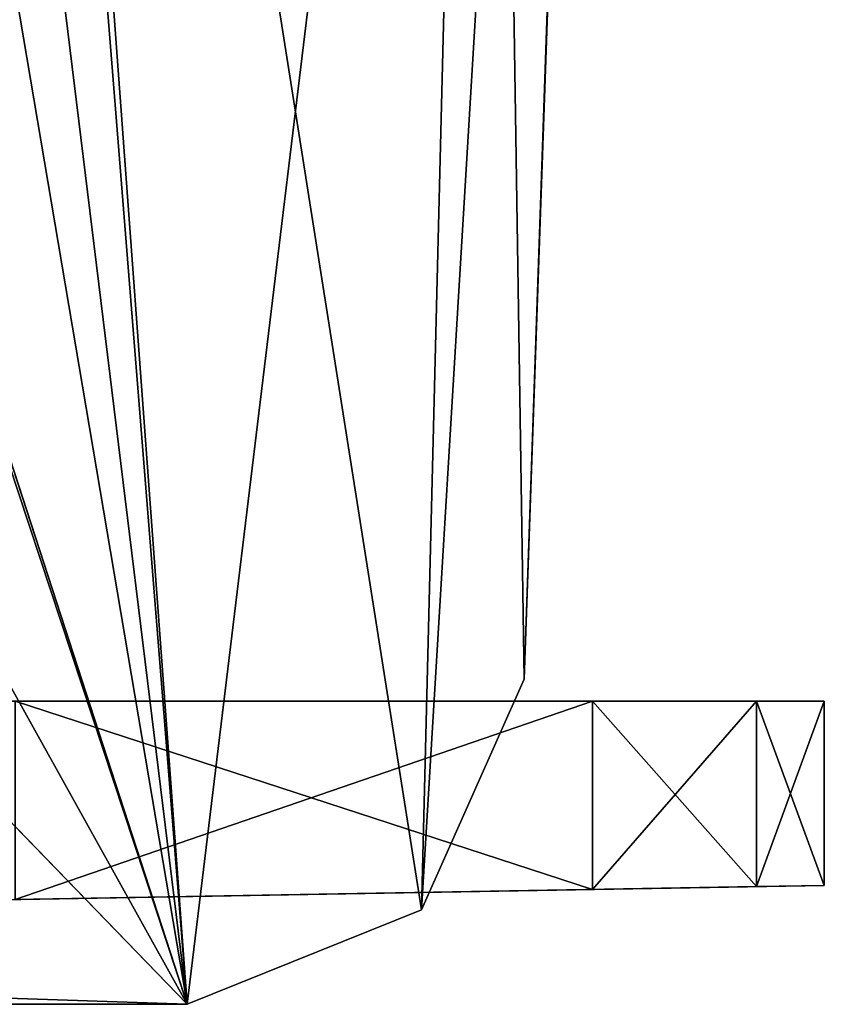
# Model space of a CAD drawing. Header units: millimetres. Extents: x -269 to 269, y -16 to 416.
# Tile 162 of 171: x 234 to 246, y 345 to 360. Entities that reach past the tile are written whole.
import ezdxf

# ---------------------------------------------------------------- set-up
doc = ezdxf.new("R2010")
doc.units = ezdxf.units.MM
doc.header["$LTSCALE"] = 65.185185
for name, color, linetype in [('1024', 7, 'CONTINUOUS'), ('1025', 7, 'CONTINUOUS'), ('2071', 7, 'CONTINUOUS'), ('2072', 7, 'CONTINUOUS'), ('2073', 7, 'CONTINUOUS'), ('2074', 7, 'CONTINUOUS'), ('2080', 7, 'CONTINUOUS'), ('2081', 7, 'CONTINUOUS'), ('2082', 7, 'CONTINUOUS'), ('865', 7, 'CONTINUOUS'), ('866', 7, 'CONTINUOUS'), ('869', 7, 'CONTINUOUS')]:
    doc.layers.add(name, color=color, linetype=linetype)

msp = doc.modelspace()

# ---------------------------------------------------------------- linework, layer by layer
at = {"layer": '1024', "linetype": 'Continuous'}
for points in [[(241.551, 350.326, -363.873), (242.8, 386.1, -362.623), (241.551, 350.326, -361.373), (241.551, 350.326, -363.873)], [(242.8, 386.1, -362.623), (242.8, 386.1, -360.123), (241.551, 350.326, -361.373), (242.8, 386.1, -362.623)]]:
    msp.add_3dface(points, dxfattribs=at)
at = {"layer": '1025', "linetype": 'Continuous'}
for points in [[(240.028, 346.904, -363.992), (241.551, 350.326, -363.873), (240.027, 346.903, -361.492), (240.028, 346.904, -363.992)], [(241.551, 350.326, -363.873), (241.551, 350.326, -361.373), (240.027, 346.903, -361.492), (241.551, 350.326, -363.873)], [(236.554, 345.5, -364.041), (240.028, 346.904, -363.992), (236.554, 345.5, -361.541), (236.554, 345.5, -364.041)], [(236.554, 345.5, -361.541), (240.028, 346.904, -363.992), (240.027, 346.903, -361.492), (236.554, 345.5, -361.541)]]:
    msp.add_3dface(points, dxfattribs=at)
at = {"layer": '2071', "linetype": 'Continuous'}
for points in [[(234, 350, -342), (242.561, 350, -341.851), (234, 347.055, -342), (234, 350, -342)], [(234, 347.055, -342), (242.561, 350, -341.851), (242.561, 347.204, -341.851), (234, 347.055, -342)]]:
    msp.add_3dface(points, dxfattribs=at)
at = {"layer": '2072', "linetype": 'Continuous'}
for points in [[(242.561, 347.204, -341.851), (242.561, 350, -341.851), (244.996, 350, -340.804), (242.561, 347.204, -341.851)], [(242.561, 347.204, -341.851), (244.996, 350, -340.804), (244.996, 347.247, -340.804), (242.561, 347.204, -341.851)], [(246, 350, -338.351), (246, 347.264, -338.351), (244.996, 347.247, -340.804), (246, 350, -338.351)], [(244.996, 350, -340.804), (246, 350, -338.351), (244.996, 347.247, -340.804), (244.996, 350, -340.804)]]:
    msp.add_3dface(points, dxfattribs=at)
at = {"layer": '2073', "linetype": 'Continuous'}
for points in [[(246, 347.264, -338.351), (246, 350, -338.351), (246, 350, -8.649), (246, 347.264, -338.351)], [(246, 347.264, -8.649), (246, 347.264, -338.351), (246, 350, -8.649), (246, 347.264, -8.649)]]:
    msp.add_3dface(points, dxfattribs=at)
at = {"layer": '2074', "linetype": 'Continuous'}
for points in [[(234, 347.055, -342), (246, 347.264, -338.351), (225.285, 346.903, -333.285), (234, 347.055, -342)], [(225.285, 346.903, -333.285), (246, 347.264, -338.351), (229.404, 346.975, -327.121), (225.285, 346.903, -333.285)], [(229.404, 346.975, -19.879), (246, 347.264, -8.649), (225.285, 346.903, -13.715), (229.404, 346.975, -19.879)], [(225.285, 346.903, -13.715), (246, 347.264, -8.649), (244.996, 347.247, -6.196), (225.285, 346.903, -13.715)], [(242.561, 347.204, -5.149), (225.285, 346.903, -13.715), (244.996, 347.247, -6.196), (242.561, 347.204, -5.149)], [(234, 347.055, -5), (225.285, 346.903, -13.715), (242.561, 347.204, -5.149), (234, 347.055, -5)], [(229.404, 346.975, -327.121), (246, 347.264, -338.351), (230.85, 347, -319.85), (229.404, 346.975, -327.121)], [(230.85, 347, -27.15), (246, 347.264, -8.649), (229.404, 346.975, -19.879), (230.85, 347, -27.15)], [(246, 347.264, -338.351), (246, 347.264, -8.649), (230.85, 347, -319.85), (246, 347.264, -338.351)], [(230.85, 347, -319.85), (246, 347.264, -8.649), (230.85, 347, -27.15), (230.85, 347, -319.85)], [(246, 347.264, -338.351), (234, 347.055, -342), (244.996, 347.247, -340.804), (246, 347.264, -338.351)], [(234, 347.055, -342), (242.561, 347.204, -341.851), (244.996, 347.247, -340.804), (234, 347.055, -342)]]:
    msp.add_3dface(points, dxfattribs=at)
at = {"layer": '2080', "linetype": 'Continuous'}
for points in [[(242.561, 350, -341.851), (234, 350, -342), (157.75, 350, -335.85), (242.561, 350, -341.851)], [(244.996, 350, -340.804), (242.561, 350, -341.851), (157.75, 350, -335.85), (244.996, 350, -340.804)], [(246, 350, -338.351), (244.996, 350, -340.804), (157.75, 350, -335.85), (246, 350, -338.351)], [(211.85, 350, -335.85), (246, 350, -338.351), (157.75, 350, -335.85), (211.85, 350, -335.85)], [(244.996, 350, -6.196), (246, 350, -8.649), (157.75, 350, -5), (244.996, 350, -6.196)], [(157.75, 350, -5), (246, 350, -8.649), (211.85, 350, -11.15), (157.75, 350, -5)], [(242.561, 350, -5.149), (244.996, 350, -6.196), (157.75, 350, -5), (242.561, 350, -5.149)], [(234, 350, -5), (242.561, 350, -5.149), (157.75, 350, -5), (234, 350, -5)], [(217.964, 350, -334.636), (246, 350, -338.351), (211.85, 350, -335.85), (217.964, 350, -334.636)], [(211.85, 350, -11.15), (246, 350, -8.649), (217.971, 350, -12.367), (211.85, 350, -11.15)], [(223.156, 350, -331.171), (246, 350, -338.351), (217.964, 350, -334.636), (223.156, 350, -331.171)], [(217.971, 350, -12.367), (246, 350, -8.649), (223.171, 350, -15.844), (217.971, 350, -12.367)], [(226.633, 350, -325.971), (246, 350, -338.351), (223.156, 350, -331.171), (226.633, 350, -325.971)], [(223.171, 350, -15.844), (246, 350, -8.649), (226.636, 350, -21.036), (223.171, 350, -15.844)], [(227.85, 350, -319.85), (246, 350, -338.351), (226.633, 350, -325.971), (227.85, 350, -319.85)], [(246, 350, -8.649), (227.85, 350, -27.15), (226.636, 350, -21.036), (246, 350, -8.649)], [(246, 350, -8.649), (246, 350, -338.351), (227.85, 350, -27.15), (246, 350, -8.649)], [(227.85, 350, -27.15), (246, 350, -338.351), (227.85, 350, -319.85), (227.85, 350, -27.15)]]:
    msp.add_3dface(points, dxfattribs=at)
at = {"layer": '2081', "linetype": 'Continuous'}
for points in [[(242.561, 347.204, -5.149), (244.996, 347.247, -6.196), (242.561, 350, -5.149), (242.561, 347.204, -5.149)], [(244.996, 347.247, -6.196), (244.996, 350, -6.196), (242.561, 350, -5.149), (244.996, 347.247, -6.196)], [(246, 347.264, -8.649), (246, 350, -8.649), (244.996, 350, -6.196), (246, 347.264, -8.649)], [(244.996, 347.247, -6.196), (246, 347.264, -8.649), (244.996, 350, -6.196), (244.996, 347.247, -6.196)]]:
    msp.add_3dface(points, dxfattribs=at)
at = {"layer": '2082', "linetype": 'Continuous'}
for points in [[(234, 347.055, -5), (242.561, 347.204, -5.149), (234, 350, -5), (234, 347.055, -5)], [(242.561, 347.204, -5.149), (242.561, 350, -5.149), (234, 350, -5), (242.561, 347.204, -5.149)]]:
    msp.add_3dface(points, dxfattribs=at)
at = {"layer": '865', "linetype": 'Continuous'}
for points in [[(228.151, 414, -361.649), (236.554, 345.5, -364.041), (226.806, 375.5, -362.994), (228.151, 414, -361.649)], [(236.554, 345.5, -364.041), (228.151, 414, -361.649), (243.3, 401.179, -362.097), (236.554, 345.5, -364.041)], [(240.028, 346.904, -363.992), (236.554, 345.5, -364.041), (243.3, 401.179, -362.097), (240.028, 346.904, -363.992)], [(241.551, 350.326, -363.873), (240.028, 346.904, -363.992), (243.3, 401.179, -362.097), (241.551, 350.326, -363.873)], [(242.8, 386.1, -362.623), (241.551, 350.326, -363.873), (243.3, 401.179, -362.097), (242.8, 386.1, -362.623)], [(236.554, 345.5, -364.041), (-236.554, 345.5, -364.041), (226.806, 375.5, -362.994), (236.554, 345.5, -364.041)]]:
    msp.add_3dface(points, dxfattribs=at)
at = {"layer": '866', "linetype": 'Continuous'}
for points in [[(-236.554, 345.5, -364.041), (236.554, 345.5, -364.041), (-236.554, 345.5, -361.541), (-236.554, 345.5, -364.041)], [(236.554, 345.5, -364.041), (236.554, 345.5, -361.541), (-236.554, 345.5, -361.541), (236.554, 345.5, -364.041)]]:
    msp.add_3dface(points, dxfattribs=at)
at = {"layer": '869', "linetype": 'Continuous'}
for points in [[(233.3, 386.1, -360.123), (236.554, 345.5, -361.541), (233.3, 389.5, -360.005), (233.3, 386.1, -360.123)], [(233.3, 389.5, -360.005), (236.554, 345.5, -361.541), (240.027, 346.903, -361.492), (233.3, 389.5, -360.005)], [(241, 386.1, -360.123), (233.3, 389.5, -360.005), (240.027, 346.903, -361.492), (241, 386.1, -360.123)], [(229.053, 368.238, -360.747), (236.554, 345.5, -361.541), (229.677, 386.1, -360.123), (229.053, 368.238, -360.747)], [(229.677, 386.1, -360.123), (236.554, 345.5, -361.541), (233.3, 386.1, -360.123), (229.677, 386.1, -360.123)], [(241.551, 350.326, -361.373), (241, 386.1, -360.123), (240.027, 346.903, -361.492), (241.551, 350.326, -361.373)], [(242.8, 386.1, -360.123), (241, 386.1, -360.123), (241.551, 350.326, -361.373), (242.8, 386.1, -360.123)], [(226.769, 363.107, -360.926), (236.554, 345.5, -361.541), (229.053, 368.238, -360.747), (226.769, 363.107, -360.926)], [(221.557, 361, -361), (236.554, 345.5, -361.541), (226.769, 363.107, -360.926), (221.557, 361, -361)], [(236.554, 345.5, -361.541), (-221.557, 361, -361), (-236.554, 345.5, -361.541), (236.554, 345.5, -361.541)], [(221.557, 361, -361), (-221.557, 361, -361), (236.554, 345.5, -361.541), (221.557, 361, -361)]]:
    msp.add_3dface(points, dxfattribs=at)

doc.saveas('drawing.dxf')
